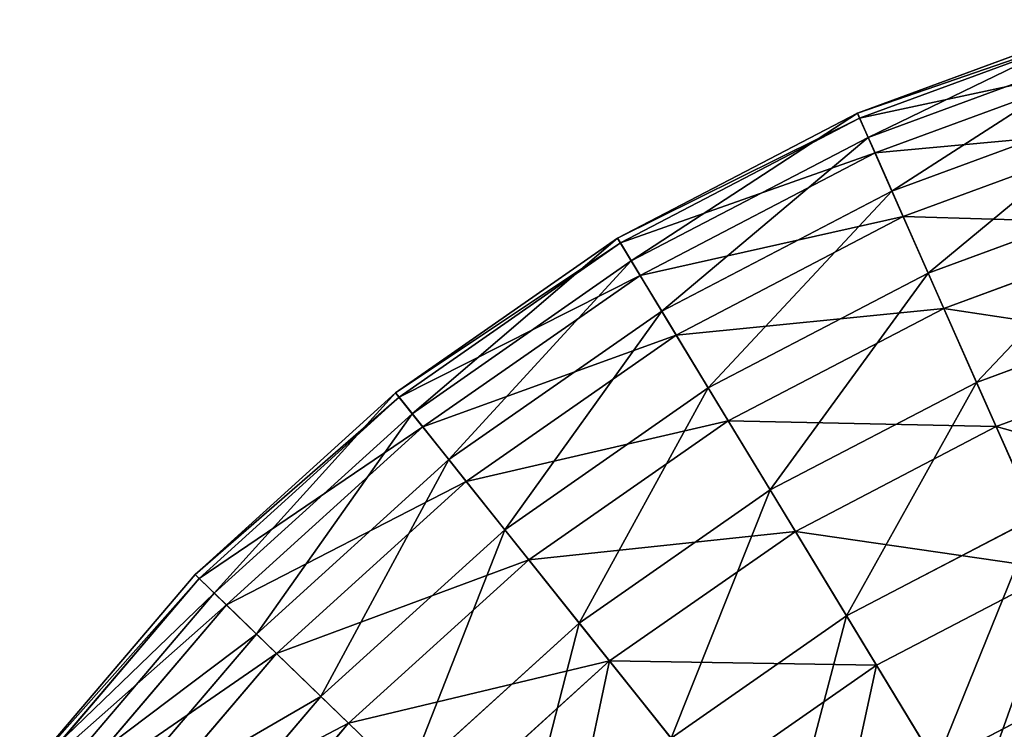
# Model space of a CAD drawing. Extents: x 1 to 133, y -12 to 0.
# Tile 222 of 256: x 78.29 to 81.08, y -2.23 to -0.21. Entities that reach past the tile are written whole.
import ezdxf

# ---------------------------------------------------------------- set-up
doc = ezdxf.new("R2010")
doc.units = 0
doc.header["$LTSCALE"] = 2.54
doc.layers.get('0').update_dxf_attribs({"color": 13, "linetype": 'CONTINUOUS'})

# ---------------------------------------------------------------- blocks, each defined once
blk = doc.blocks.new('SLING_IV_-_Z_O_ENIE16_06_B')
at = {"color": 0}
for p, q in [((81.3883, -0.2135, 6.8495), (80.6674, -0.4788, 6.8495)), ((81.3883, -0.2135, 6.8495), (80.6674, -0.4788, 6.8495)), ((81.3929, -0.2289, 6.1066), (80.6739, -0.4935, 6.1066)), ((81.3929, -0.2289, 6.1066), (80.6739, -0.4935, 6.1066)), ((81.4099, -0.2862, 7.5887), (80.6981, -0.5481, 7.5887)), ((81.4099, -0.2862, 7.5887), (80.6981, -0.5481, 7.5887)), ((81.4236, -0.3323, 5.3713), (80.7176, -0.5921, 5.3713)), ((81.4236, -0.3323, 5.3713), (80.7176, -0.5921, 5.3713)), ((81.4573, -0.4459, 8.3129), (80.7656, -0.7005, 8.3129)), ((81.4573, -0.4459, 8.3129), (80.7656, -0.7005, 8.3129)), ((80.6674, -0.4788, 6.8495), (79.9863, -0.8341, 6.8495)), ((80.6674, -0.4788, 6.8495), (79.9863, -0.8341, 6.8495)), ((80.6739, -0.4935, 6.1066), (79.9946, -0.8479, 6.1066)), ((80.6739, -0.4935, 6.1066), (79.9946, -0.8479, 6.1066)), ((80.6674, -0.4788, 6.8495), (80.6981, -0.5481, 7.5887)), ((80.6674, -0.4788, 6.8495), (80.6981, -0.5481, 7.5887)), ((80.6739, -0.4935, 6.1066), (80.6674, -0.4788, 6.8495)), ((80.6739, -0.4935, 6.1066), (80.6674, -0.4788, 6.8495)), ((80.7176, -0.5921, 5.3713), (80.6739, -0.4935, 6.1066)), ((80.7176, -0.5921, 5.3713), (80.6739, -0.4935, 6.1066)), ((81.4799, -0.522, 4.6551), (80.7977, -0.7731, 4.6551)), ((81.4799, -0.522, 4.6551), (80.7977, -0.7731, 4.6551)), ((80.6981, -0.5481, 7.5887), (80.0256, -0.899, 7.5887)), ((80.6981, -0.5481, 7.5887), (80.0256, -0.899, 7.5887)), ((80.6981, -0.5481, 7.5887), (80.7656, -0.7005, 8.3129)), ((80.6981, -0.5481, 7.5887), (80.7656, -0.7005, 8.3129)), ((80.7176, -0.5921, 5.3713), (80.0505, -0.9401, 5.3713)), ((80.7176, -0.5921, 5.3713), (80.0505, -0.9401, 5.3713)), ((80.7977, -0.7731, 4.6551), (80.7176, -0.5921, 5.3713)), ((80.7977, -0.7731, 4.6551), (80.7176, -0.5921, 5.3713)), ((81.5299, -0.6903, 9.0109), (80.8687, -0.9336, 9.0109)), ((81.5299, -0.6903, 9.0109), (80.8687, -0.9336, 9.0109)), ((80.7656, -0.7005, 8.3129), (80.112, -1.0415, 8.3129)), ((80.7656, -0.7005, 8.3129), (80.112, -1.0415, 8.3129)), ((80.7656, -0.7005, 8.3129), (80.8687, -0.9336, 9.0109)), ((80.7656, -0.7005, 8.3129), (80.8687, -0.9336, 9.0109)), ((80.7977, -0.7731, 4.6551), (80.1531, -1.1093, 4.6551)), ((80.7977, -0.7731, 4.6551), (80.1531, -1.1093, 4.6551)), ((80.913, -1.0336, 3.9687), (80.7977, -0.7731, 4.6551)), ((80.913, -1.0336, 3.9687), (80.7977, -0.7731, 4.6551)), ((81.561, -0.7951, 3.9687), (80.913, -1.0336, 3.9687)), ((81.561, -0.7951, 3.9687), (80.913, -1.0336, 3.9687)), ((79.9863, -0.8341, 6.8495), (79.3562, -1.2736, 6.8495)), ((79.9863, -0.8341, 6.8495), (79.3562, -1.2736, 6.8495)), ((79.9863, -0.8341, 6.8495), (80.0256, -0.899, 7.5887)), ((79.9863, -0.8341, 6.8495), (80.0256, -0.899, 7.5887)), ((79.9946, -0.8479, 6.1066), (79.9863, -0.8341, 6.8495)), ((79.9946, -0.8479, 6.1066), (79.9863, -0.8341, 6.8495)), ((79.9946, -0.8479, 6.1066), (79.3663, -1.2862, 6.1066)), ((79.9946, -0.8479, 6.1066), (79.3663, -1.2862, 6.1066)), ((80.0505, -0.9401, 5.3713), (79.9946, -0.8479, 6.1066)), ((80.0505, -0.9401, 5.3713), (79.9946, -0.8479, 6.1066)), ((80.0256, -0.899, 7.5887), (79.4035, -1.3329, 7.5887)), ((80.0256, -0.899, 7.5887), (79.4035, -1.3329, 7.5887)), ((80.0256, -0.899, 7.5887), (80.112, -1.0415, 8.3129)), ((80.0256, -0.899, 7.5887), (80.112, -1.0415, 8.3129)), ((80.0505, -0.9401, 5.3713), (79.4335, -1.3705, 5.3713)), ((80.0505, -0.9401, 5.3713), (79.4335, -1.3705, 5.3713)), ((80.1531, -1.1093, 4.6551), (80.0505, -0.9401, 5.3713)), ((80.1531, -1.1093, 4.6551), (80.0505, -0.9401, 5.3713)), ((80.8687, -0.9336, 9.0109), (80.2441, -1.2594, 9.0109)), ((80.8687, -0.9336, 9.0109), (80.2441, -1.2594, 9.0109)), ((80.8687, -0.9336, 9.0109), (81.006, -1.2438, 9.672)), ((80.8687, -0.9336, 9.0109), (81.006, -1.2438, 9.672)), ((80.913, -1.0336, 3.9687), (80.3008, -1.353, 3.9687)), ((80.913, -1.0336, 3.9687), (80.3008, -1.353, 3.9687)), ((81.0618, -1.3697, 3.3229), (80.913, -1.0336, 3.9687)), ((81.0618, -1.3697, 3.3229), (80.913, -1.0336, 3.9687)), ((81.6264, -1.0155, 9.672), (81.006, -1.2438, 9.672)), ((81.6264, -1.0155, 9.672), (81.006, -1.2438, 9.672)), ((80.112, -1.0415, 8.3129), (79.5074, -1.4632, 8.3129)), ((80.112, -1.0415, 8.3129), (79.5074, -1.4632, 8.3129)), ((80.112, -1.0415, 8.3129), (80.2441, -1.2594, 9.0109)), ((80.112, -1.0415, 8.3129), (80.2441, -1.2594, 9.0109)), ((80.1531, -1.1093, 4.6551), (79.5569, -1.5252, 4.6551)), ((80.1531, -1.1093, 4.6551), (79.5569, -1.5252, 4.6551)), ((80.3008, -1.353, 3.9687), (80.1531, -1.1093, 4.6551)), ((80.3008, -1.353, 3.9687), (80.1531, -1.1093, 4.6551)), ((81.6656, -1.1475, 3.3229), (81.0618, -1.3697, 3.3229)), ((81.6656, -1.1475, 3.3229), (81.0618, -1.3697, 3.3229)), ((81.006, -1.2438, 9.672), (80.42, -1.5495, 9.672)), ((81.006, -1.2438, 9.672), (80.42, -1.5495, 9.672)), ((81.006, -1.2438, 9.672), (81.1754, -1.6263, 10.2862)), ((81.006, -1.2438, 9.672), (81.1754, -1.6263, 10.2862)), ((79.3562, -1.2736, 6.8495), (78.7875, -1.7901, 6.8495)), ((79.3562, -1.2736, 6.8495), (78.7875, -1.7901, 6.8495)), ((79.3562, -1.2736, 6.8495), (79.4035, -1.3329, 7.5887)), ((79.3562, -1.2736, 6.8495), (79.4035, -1.3329, 7.5887)), ((79.3663, -1.2862, 6.1066), (79.3562, -1.2736, 6.8495)), ((79.3663, -1.2862, 6.1066), (79.3562, -1.2736, 6.8495)), ((80.2441, -1.2594, 9.0109), (79.6663, -1.6625, 9.0109)), ((80.2441, -1.2594, 9.0109), (79.6663, -1.6625, 9.0109)), ((80.2441, -1.2594, 9.0109), (80.42, -1.5495, 9.672)), ((80.2441, -1.2594, 9.0109), (80.42, -1.5495, 9.672)), ((79.3663, -1.2862, 6.1066), (78.7991, -1.8013, 6.1066)), ((79.3663, -1.2862, 6.1066), (78.7991, -1.8013, 6.1066)), ((79.4335, -1.3705, 5.3713), (79.3663, -1.2862, 6.1066)), ((79.4335, -1.3705, 5.3713), (79.3663, -1.2862, 6.1066)), ((79.4035, -1.3329, 7.5887), (78.842, -1.8429, 7.5887)), ((79.4035, -1.3329, 7.5887), (78.842, -1.8429, 7.5887)), ((79.4035, -1.3329, 7.5887), (79.5074, -1.4632, 8.3129)), ((79.4035, -1.3329, 7.5887), (79.5074, -1.4632, 8.3129)), ((80.3008, -1.353, 3.9687), (79.7345, -1.748, 3.9687)), ((80.3008, -1.353, 3.9687), (79.7345, -1.748, 3.9687)), ((80.4914, -1.6673, 3.3229), (80.3008, -1.353, 3.9687)), ((80.4914, -1.6673, 3.3229), (80.3008, -1.353, 3.9687)), ((79.4335, -1.3705, 5.3713), (78.8766, -1.8763, 5.3713)), ((79.4335, -1.3705, 5.3713), (78.8766, -1.8763, 5.3713)), ((79.5569, -1.5252, 4.6551), (79.4335, -1.3705, 5.3713)), ((79.5569, -1.5252, 4.6551), (79.4335, -1.3705, 5.3713)), ((81.0618, -1.3697, 3.3229), (80.4914, -1.6673, 3.3229)), ((81.0618, -1.3697, 3.3229), (80.4914, -1.6673, 3.3229)), ((81.2417, -1.7762, 2.7275), (81.0618, -1.3697, 3.3229)), ((81.2417, -1.7762, 2.7275), (81.0618, -1.3697, 3.3229)), ((79.5074, -1.4632, 8.3129), (78.9617, -1.9588, 8.3129)), ((79.5074, -1.4632, 8.3129), (78.9617, -1.9588, 8.3129)), ((79.5074, -1.4632, 8.3129), (79.6663, -1.6625, 9.0109)), ((79.5074, -1.4632, 8.3129), (79.6663, -1.6625, 9.0109)), ((79.5569, -1.5252, 4.6551), (79.0187, -2.014, 4.6551)), ((79.5569, -1.5252, 4.6551), (79.0187, -2.014, 4.6551)), ((79.7345, -1.748, 3.9687), (79.5569, -1.5252, 4.6551)), ((79.7345, -1.748, 3.9687), (79.5569, -1.5252, 4.6551)), ((80.42, -1.5495, 9.672), (79.8778, -1.9277, 9.672)), ((80.42, -1.5495, 9.672), (79.8778, -1.9277, 9.672)), ((80.42, -1.5495, 9.672), (80.6368, -1.9072, 10.2862)), ((80.42, -1.5495, 9.672), (80.6368, -1.9072, 10.2862)), ((81.1754, -1.6263, 10.2862), (80.6368, -1.9072, 10.2862)), ((81.1754, -1.6263, 10.2862), (80.6368, -1.9072, 10.2862)), ((79.6663, -1.6625, 9.0109), (79.1448, -2.1361, 9.0109)), ((79.6663, -1.6625, 9.0109), (79.1448, -2.1361, 9.0109)), ((79.6663, -1.6625, 9.0109), (79.8778, -1.9277, 9.672)), ((79.6663, -1.6625, 9.0109), (79.8778, -1.9277, 9.672)), ((80.4914, -1.6673, 3.3229), (79.9637, -2.0353, 3.3229)), ((80.4914, -1.6673, 3.3229), (79.9637, -2.0353, 3.3229)), ((80.7218, -2.0474, 2.7275), (80.4914, -1.6673, 3.3229)), ((80.7218, -2.0474, 2.7275), (80.4914, -1.6673, 3.3229)), ((79.7345, -1.748, 3.9687), (79.2234, -2.2122, 3.9687)), ((79.7345, -1.748, 3.9687), (79.2234, -2.2122, 3.9687)), ((79.9637, -2.0353, 3.3229), (79.7345, -1.748, 3.9687)), ((79.9637, -2.0353, 3.3229), (79.7345, -1.748, 3.9687)), ((81.2417, -1.7762, 2.7275), (80.7218, -2.0474, 2.7275)), ((81.2417, -1.7762, 2.7275), (80.7218, -2.0474, 2.7275)), ((78.7875, -1.7901, 6.8495), (78.2895, -2.3751, 6.8495)), ((78.7875, -1.7901, 6.8495), (78.2895, -2.3751, 6.8495)), ((78.7991, -1.8013, 6.1066), (78.3025, -2.3847, 6.1066)), ((78.7991, -1.8013, 6.1066), (78.3025, -2.3847, 6.1066)), ((78.7875, -1.7901, 6.8495), (78.842, -1.8429, 7.5887)), ((78.7875, -1.7901, 6.8495), (78.842, -1.8429, 7.5887)), ((78.7991, -1.8013, 6.1066), (78.7875, -1.7901, 6.8495)), ((78.7991, -1.8013, 6.1066), (78.7875, -1.7901, 6.8495)), ((78.8766, -1.8763, 5.3713), (78.7991, -1.8013, 6.1066)), ((78.8766, -1.8763, 5.3713), (78.7991, -1.8013, 6.1066)), ((78.842, -1.8429, 7.5887), (78.3503, -2.4204, 7.5887)), ((78.842, -1.8429, 7.5887), (78.3503, -2.4204, 7.5887)), ((78.842, -1.8429, 7.5887), (78.9617, -1.9588, 8.3129)), ((78.842, -1.8429, 7.5887), (78.9617, -1.9588, 8.3129)), ((78.8766, -1.8763, 5.3713), (78.3889, -2.4492, 5.3713)), ((78.8766, -1.8763, 5.3713), (78.3889, -2.4492, 5.3713)), ((79.0187, -2.014, 4.6551), (78.8766, -1.8763, 5.3713)), ((79.0187, -2.014, 4.6551), (78.8766, -1.8763, 5.3713)), ((79.8778, -1.9277, 9.672), (79.3885, -2.3721, 9.672)), ((79.8778, -1.9277, 9.672), (79.3885, -2.3721, 9.672)), ((79.8778, -1.9277, 9.672), (80.1386, -2.2548, 10.2862)), ((79.8778, -1.9277, 9.672), (80.1386, -2.2548, 10.2862)), ((80.6368, -1.9072, 10.2862), (80.1386, -2.2548, 10.2862)), ((80.6368, -1.9072, 10.2862), (80.1386, -2.2548, 10.2862)), ((80.6368, -1.9072, 10.2862), (80.8914, -2.3272, 10.8439)), ((80.6368, -1.9072, 10.2862), (80.8914, -2.3272, 10.8439)), ((78.9617, -1.9588, 8.3129), (78.4839, -2.5201, 8.3129)), ((78.9617, -1.9588, 8.3129), (78.4839, -2.5201, 8.3129)), ((78.9617, -1.9588, 8.3129), (79.1448, -2.1361, 9.0109)), ((78.9617, -1.9588, 8.3129), (79.1448, -2.1361, 9.0109)), ((79.0187, -2.014, 4.6551), (78.5475, -2.5675, 4.6551)), ((79.0187, -2.014, 4.6551), (78.5475, -2.5675, 4.6551)), ((79.2234, -2.2122, 3.9687), (79.0187, -2.014, 4.6551)), ((79.2234, -2.2122, 3.9687), (79.0187, -2.014, 4.6551)), ((79.9637, -2.0353, 3.3229), (79.4874, -2.4679, 3.3229)), ((79.9637, -2.0353, 3.3229), (79.4874, -2.4679, 3.3229)), ((80.2409, -2.3829, 2.7275), (79.9637, -2.0353, 3.3229)), ((80.2409, -2.3829, 2.7275), (79.9637, -2.0353, 3.3229)), ((80.7218, -2.0474, 2.7275), (80.2409, -2.3829, 2.7275)), ((80.7218, -2.0474, 2.7275), (80.2409, -2.3829, 2.7275)), ((80.9887, -2.4876, 2.1915), (80.7218, -2.0474, 2.7275)), ((80.9887, -2.4876, 2.1915), (80.7218, -2.0474, 2.7275)), ((81.3741, -2.0753, 10.8439), (80.8914, -2.3272, 10.8439)), ((81.3741, -2.0753, 10.8439), (80.8914, -2.3272, 10.8439)), ((79.1448, -2.1361, 9.0109), (78.6881, -2.6725, 9.0109)), ((79.1448, -2.1361, 9.0109), (78.6881, -2.6725, 9.0109)), ((79.1448, -2.1361, 9.0109), (79.3885, -2.3721, 9.672)), ((79.1448, -2.1361, 9.0109), (79.3885, -2.3721, 9.672)), ((79.2234, -2.2122, 3.9687), (78.7758, -2.7379, 3.9687)), ((79.2234, -2.2122, 3.9687), (78.7758, -2.7379, 3.9687)), ((79.4874, -2.4679, 3.3229), (79.2234, -2.2122, 3.9687)), ((79.4874, -2.4679, 3.3229), (79.2234, -2.2122, 3.9687))]:
    blk.add_line(p, q, dxfattribs=at)
at = {"color": 7}
mesh = blk.add_polyface(dxfattribs=at)
corners = [(80.6981, -0.5481, 7.5887), (81.3883, -0.2135, 6.8495), (80.6674, -0.4788, 6.8495), (81.4099, -0.2862, 7.5887)]
mesh.append_faces([[corners[k] for k in face] for face in [(0, 1, 2), (1, 0, 3)]], dxfattribs={"vtx0": -1, "color": 7})
mesh = blk.add_polyface(dxfattribs=at)
corners = [(80.6674, -0.4788, 6.8495), (81.3929, -0.2289, 6.1066), (80.6739, -0.4935, 6.1066), (81.3883, -0.2135, 6.8495)]
mesh.append_faces([[corners[k] for k in face] for face in [(0, 1, 2), (1, 0, 3)]], dxfattribs={"vtx0": -1, "color": 7})
mesh = blk.add_polyface(dxfattribs=at)
corners = [(80.6739, -0.4935, 6.1066), (81.4236, -0.3323, 5.3713), (80.7176, -0.5921, 5.3713), (81.3929, -0.2289, 6.1066)]
mesh.append_faces([[corners[k] for k in face] for face in [(0, 1, 2), (1, 0, 3)]], dxfattribs={"vtx0": -1, "color": 7})
mesh = blk.add_polyface(dxfattribs=at)
corners = [(80.7656, -0.7005, 8.3129), (81.4099, -0.2862, 7.5887), (80.6981, -0.5481, 7.5887), (81.4573, -0.4459, 8.3129)]
mesh.append_faces([[corners[k] for k in face] for face in [(0, 1, 2), (1, 0, 3)]], dxfattribs={"vtx0": -1, "color": 7})
mesh = blk.add_polyface(dxfattribs=at)
corners = [(80.7176, -0.5921, 5.3713), (81.4799, -0.522, 4.6551), (80.7977, -0.7731, 4.6551), (81.4236, -0.3323, 5.3713)]
mesh.append_faces([[corners[k] for k in face] for face in [(0, 1, 2), (1, 0, 3)]], dxfattribs={"vtx0": -1, "color": 7})
mesh = blk.add_polyface(dxfattribs=at)
corners = [(80.8687, -0.9336, 9.0109), (81.4573, -0.4459, 8.3129), (80.7656, -0.7005, 8.3129), (81.5299, -0.6903, 9.0109)]
mesh.append_faces([[corners[k] for k in face] for face in [(0, 1, 2), (1, 0, 3)]], dxfattribs={"vtx0": -1, "color": 7})
mesh = blk.add_polyface(dxfattribs=at)
corners = [(80.0256, -0.899, 7.5887), (80.6674, -0.4788, 6.8495), (79.9863, -0.8341, 6.8495), (80.6981, -0.5481, 7.5887)]
mesh.append_faces([[corners[k] for k in face] for face in [(0, 1, 2), (1, 0, 3)]], dxfattribs={"vtx0": -1, "color": 7})
mesh = blk.add_polyface(dxfattribs=at)
corners = [(79.9863, -0.8341, 6.8495), (80.6739, -0.4935, 6.1066), (79.9946, -0.8479, 6.1066), (80.6674, -0.4788, 6.8495)]
mesh.append_faces([[corners[k] for k in face] for face in [(0, 1, 2), (1, 0, 3)]], dxfattribs={"vtx0": -1, "color": 7})
mesh = blk.add_polyface(dxfattribs=at)
corners = [(79.9946, -0.8479, 6.1066), (80.7176, -0.5921, 5.3713), (80.0505, -0.9401, 5.3713), (80.6739, -0.4935, 6.1066)]
mesh.append_faces([[corners[k] for k in face] for face in [(0, 1, 2), (1, 0, 3)]], dxfattribs={"vtx0": -1, "color": 7})
mesh = blk.add_polyface(dxfattribs=at)
corners = [(80.7977, -0.7731, 4.6551), (81.561, -0.7951, 3.9687), (80.913, -1.0336, 3.9687), (81.4799, -0.522, 4.6551)]
mesh.append_faces([[corners[k] for k in face] for face in [(0, 1, 2), (1, 0, 3)]], dxfattribs={"vtx0": -1, "color": 7})
mesh = blk.add_polyface(dxfattribs=at)
corners = [(80.112, -1.0415, 8.3129), (80.6981, -0.5481, 7.5887), (80.0256, -0.899, 7.5887), (80.7656, -0.7005, 8.3129)]
mesh.append_faces([[corners[k] for k in face] for face in [(0, 1, 2), (1, 0, 3)]], dxfattribs={"vtx0": -1, "color": 7})
mesh = blk.add_polyface(dxfattribs=at)
corners = [(80.0505, -0.9401, 5.3713), (80.7977, -0.7731, 4.6551), (80.1531, -1.1093, 4.6551), (80.7176, -0.5921, 5.3713)]
mesh.append_faces([[corners[k] for k in face] for face in [(0, 1, 2), (1, 0, 3)]], dxfattribs={"vtx0": -1, "color": 7})
mesh = blk.add_polyface(dxfattribs=at)
corners = [(81.006, -1.2438, 9.672), (81.5299, -0.6903, 9.0109), (80.8687, -0.9336, 9.0109), (81.6264, -1.0155, 9.672)]
mesh.append_faces([[corners[k] for k in face] for face in [(0, 1, 2), (1, 0, 3)]], dxfattribs={"vtx0": -1, "color": 7})
mesh = blk.add_polyface(dxfattribs=at)
corners = [(80.2441, -1.2594, 9.0109), (80.7656, -0.7005, 8.3129), (80.112, -1.0415, 8.3129), (80.8687, -0.9336, 9.0109)]
mesh.append_faces([[corners[k] for k in face] for face in [(0, 1, 2), (1, 0, 3)]], dxfattribs={"vtx0": -1, "color": 7})
mesh = blk.add_polyface(dxfattribs=at)
corners = [(80.1531, -1.1093, 4.6551), (80.913, -1.0336, 3.9687), (80.3008, -1.353, 3.9687), (80.7977, -0.7731, 4.6551)]
mesh.append_faces([[corners[k] for k in face] for face in [(0, 1, 2), (1, 0, 3)]], dxfattribs={"vtx0": -1, "color": 7})
mesh = blk.add_polyface(dxfattribs=at)
corners = [(80.913, -1.0336, 3.9687), (81.6656, -1.1475, 3.3229), (81.0618, -1.3697, 3.3229), (81.561, -0.7951, 3.9687)]
mesh.append_faces([[corners[k] for k in face] for face in [(0, 1, 2), (1, 0, 3)]], dxfattribs={"vtx0": -1, "color": 7})
mesh = blk.add_polyface(dxfattribs=at)
corners = [(79.4035, -1.3329, 7.5887), (79.9863, -0.8341, 6.8495), (79.3562, -1.2736, 6.8495), (80.0256, -0.899, 7.5887)]
mesh.append_faces([[corners[k] for k in face] for face in [(0, 1, 2), (1, 0, 3)]], dxfattribs={"vtx0": -1, "color": 7})
mesh = blk.add_polyface(dxfattribs=at)
corners = [(79.3562, -1.2736, 6.8495), (79.9946, -0.8479, 6.1066), (79.3663, -1.2862, 6.1066), (79.9863, -0.8341, 6.8495)]
mesh.append_faces([[corners[k] for k in face] for face in [(0, 1, 2), (1, 0, 3)]], dxfattribs={"vtx0": -1, "color": 7})
mesh = blk.add_polyface(dxfattribs=at)
corners = [(79.3663, -1.2862, 6.1066), (80.0505, -0.9401, 5.3713), (79.4335, -1.3705, 5.3713), (79.9946, -0.8479, 6.1066)]
mesh.append_faces([[corners[k] for k in face] for face in [(0, 1, 2), (1, 0, 3)]], dxfattribs={"vtx0": -1, "color": 7})
mesh = blk.add_polyface(dxfattribs=at)
corners = [(79.5074, -1.4632, 8.3129), (80.0256, -0.899, 7.5887), (79.4035, -1.3329, 7.5887), (80.112, -1.0415, 8.3129)]
mesh.append_faces([[corners[k] for k in face] for face in [(0, 1, 2), (1, 0, 3)]], dxfattribs={"vtx0": -1, "color": 7})
mesh = blk.add_polyface(dxfattribs=at)
corners = [(79.4335, -1.3705, 5.3713), (80.1531, -1.1093, 4.6551), (79.5569, -1.5252, 4.6551), (80.0505, -0.9401, 5.3713)]
mesh.append_faces([[corners[k] for k in face] for face in [(0, 1, 2), (1, 0, 3)]], dxfattribs={"vtx0": -1, "color": 7})
mesh = blk.add_polyface(dxfattribs=at)
corners = [(80.42, -1.5495, 9.672), (80.8687, -0.9336, 9.0109), (80.2441, -1.2594, 9.0109), (81.006, -1.2438, 9.672)]
mesh.append_faces([[corners[k] for k in face] for face in [(0, 1, 2), (1, 0, 3)]], dxfattribs={"vtx0": -1, "color": 7})
mesh = blk.add_polyface(dxfattribs=at)
corners = [(80.3008, -1.353, 3.9687), (81.0618, -1.3697, 3.3229), (80.4914, -1.6673, 3.3229), (80.913, -1.0336, 3.9687)]
mesh.append_faces([[corners[k] for k in face] for face in [(0, 1, 2), (1, 0, 3)]], dxfattribs={"vtx0": -1, "color": 7})
mesh = blk.add_polyface(dxfattribs=at)
corners = [(81.1754, -1.6263, 10.2862), (81.6264, -1.0155, 9.672), (81.006, -1.2438, 9.672), (81.7454, -1.4165, 10.2862)]
mesh.append_faces([[corners[k] for k in face] for face in [(0, 1, 2), (1, 0, 3)]], dxfattribs={"vtx0": -1, "color": 7})
mesh = blk.add_polyface(dxfattribs=at)
corners = [(79.6663, -1.6625, 9.0109), (80.112, -1.0415, 8.3129), (79.5074, -1.4632, 8.3129), (80.2441, -1.2594, 9.0109)]
mesh.append_faces([[corners[k] for k in face] for face in [(0, 1, 2), (1, 0, 3)]], dxfattribs={"vtx0": -1, "color": 7})
mesh = blk.add_polyface(dxfattribs=at)
corners = [(79.5569, -1.5252, 4.6551), (80.3008, -1.353, 3.9687), (79.7345, -1.748, 3.9687), (80.1531, -1.1093, 4.6551)]
mesh.append_faces([[corners[k] for k in face] for face in [(0, 1, 2), (1, 0, 3)]], dxfattribs={"vtx0": -1, "color": 7})
mesh = blk.add_polyface(dxfattribs=at)
corners = [(81.0618, -1.3697, 3.3229), (81.792, -1.5737, 2.7275), (81.2417, -1.7762, 2.7275), (81.6656, -1.1475, 3.3229)]
mesh.append_faces([[corners[k] for k in face] for face in [(0, 1, 2), (1, 0, 3)]], dxfattribs={"vtx0": -1, "color": 7})
mesh = blk.add_polyface(dxfattribs=at)
corners = [(80.6368, -1.9072, 10.2862), (81.006, -1.2438, 9.672), (80.42, -1.5495, 9.672), (81.1754, -1.6263, 10.2862)]
mesh.append_faces([[corners[k] for k in face] for face in [(0, 1, 2), (1, 0, 3)]], dxfattribs={"vtx0": -1, "color": 7})
mesh = blk.add_polyface(dxfattribs=at)
corners = [(78.842, -1.8429, 7.5887), (79.3562, -1.2736, 6.8495), (78.7875, -1.7901, 6.8495), (79.4035, -1.3329, 7.5887)]
mesh.append_faces([[corners[k] for k in face] for face in [(0, 1, 2), (1, 0, 3)]], dxfattribs={"vtx0": -1, "color": 7})
mesh = blk.add_polyface(dxfattribs=at)
corners = [(78.7875, -1.7901, 6.8495), (79.3663, -1.2862, 6.1066), (78.7991, -1.8013, 6.1066), (79.3562, -1.2736, 6.8495)]
mesh.append_faces([[corners[k] for k in face] for face in [(0, 1, 2), (1, 0, 3)]], dxfattribs={"vtx0": -1, "color": 7})
mesh = blk.add_polyface(dxfattribs=at)
corners = [(79.8778, -1.9277, 9.672), (80.2441, -1.2594, 9.0109), (79.6663, -1.6625, 9.0109), (80.42, -1.5495, 9.672)]
mesh.append_faces([[corners[k] for k in face] for face in [(0, 1, 2), (1, 0, 3)]], dxfattribs={"vtx0": -1, "color": 7})
mesh = blk.add_polyface(dxfattribs=at)
corners = [(78.7991, -1.8013, 6.1066), (79.4335, -1.3705, 5.3713), (78.8766, -1.8763, 5.3713), (79.3663, -1.2862, 6.1066)]
mesh.append_faces([[corners[k] for k in face] for face in [(0, 1, 2), (1, 0, 3)]], dxfattribs={"vtx0": -1, "color": 7})
mesh = blk.add_polyface(dxfattribs=at)
corners = [(78.9617, -1.9588, 8.3129), (79.4035, -1.3329, 7.5887), (78.842, -1.8429, 7.5887), (79.5074, -1.4632, 8.3129)]
mesh.append_faces([[corners[k] for k in face] for face in [(0, 1, 2), (1, 0, 3)]], dxfattribs={"vtx0": -1, "color": 7})
mesh = blk.add_polyface(dxfattribs=at)
corners = [(79.7345, -1.748, 3.9687), (80.4914, -1.6673, 3.3229), (79.9637, -2.0353, 3.3229), (80.3008, -1.353, 3.9687)]
mesh.append_faces([[corners[k] for k in face] for face in [(0, 1, 2), (1, 0, 3)]], dxfattribs={"vtx0": -1, "color": 7})
mesh = blk.add_polyface(dxfattribs=at)
corners = [(78.8766, -1.8763, 5.3713), (79.5569, -1.5252, 4.6551), (79.0187, -2.014, 4.6551), (79.4335, -1.3705, 5.3713)]
mesh.append_faces([[corners[k] for k in face] for face in [(0, 1, 2), (1, 0, 3)]], dxfattribs={"vtx0": -1, "color": 7})
mesh = blk.add_polyface(dxfattribs=at)
corners = [(80.4914, -1.6673, 3.3229), (81.2417, -1.7762, 2.7275), (80.7218, -2.0474, 2.7275), (81.0618, -1.3697, 3.3229)]
mesh.append_faces([[corners[k] for k in face] for face in [(0, 1, 2), (1, 0, 3)]], dxfattribs={"vtx0": -1, "color": 7})
mesh = blk.add_polyface(dxfattribs=at)
corners = [(79.1448, -2.1361, 9.0109), (79.5074, -1.4632, 8.3129), (78.9617, -1.9588, 8.3129), (79.6663, -1.6625, 9.0109)]
mesh.append_faces([[corners[k] for k in face] for face in [(0, 1, 2), (1, 0, 3)]], dxfattribs={"vtx0": -1, "color": 7})
mesh = blk.add_polyface(dxfattribs=at)
corners = [(79.0187, -2.014, 4.6551), (79.7345, -1.748, 3.9687), (79.2234, -2.2122, 3.9687), (79.5569, -1.5252, 4.6551)]
mesh.append_faces([[corners[k] for k in face] for face in [(0, 1, 2), (1, 0, 3)]], dxfattribs={"vtx0": -1, "color": 7})
mesh = blk.add_polyface(dxfattribs=at)
corners = [(80.1386, -2.2548, 10.2862), (80.42, -1.5495, 9.672), (79.8778, -1.9277, 9.672), (80.6368, -1.9072, 10.2862)]
mesh.append_faces([[corners[k] for k in face] for face in [(0, 1, 2), (1, 0, 3)]], dxfattribs={"vtx0": -1, "color": 7})
mesh = blk.add_polyface(dxfattribs=at)
corners = [(80.8914, -2.3272, 10.8439), (81.1754, -1.6263, 10.2862), (80.6368, -1.9072, 10.2862), (81.3741, -2.0753, 10.8439)]
mesh.append_faces([[corners[k] for k in face] for face in [(0, 1, 2), (1, 0, 3)]], dxfattribs={"vtx0": -1, "color": 7})
mesh = blk.add_polyface(dxfattribs=at)
corners = [(79.3885, -2.3721, 9.672), (79.6663, -1.6625, 9.0109), (79.1448, -2.1361, 9.0109), (79.8778, -1.9277, 9.672)]
mesh.append_faces([[corners[k] for k in face] for face in [(0, 1, 2), (1, 0, 3)]], dxfattribs={"vtx0": -1, "color": 7})
mesh = blk.add_polyface(dxfattribs=at)
corners = [(79.9637, -2.0353, 3.3229), (80.7218, -2.0474, 2.7275), (80.2409, -2.3829, 2.7275), (80.4914, -1.6673, 3.3229)]
mesh.append_faces([[corners[k] for k in face] for face in [(0, 1, 2), (1, 0, 3)]], dxfattribs={"vtx0": -1, "color": 7})
mesh = blk.add_polyface(dxfattribs=at)
corners = [(79.2234, -2.2122, 3.9687), (79.9637, -2.0353, 3.3229), (79.4874, -2.4679, 3.3229), (79.7345, -1.748, 3.9687)]
mesh.append_faces([[corners[k] for k in face] for face in [(0, 1, 2), (1, 0, 3)]], dxfattribs={"vtx0": -1, "color": 7})
mesh = blk.add_polyface(dxfattribs=at)
corners = [(81.2417, -1.7762, 2.7275), (80.9887, -2.4876, 2.1915), (80.7218, -2.0474, 2.7275), (81.4501, -2.2469, 2.1915)]
mesh.append_faces([[corners[k] for k in face] for face in [(0, 1, 2), (1, 0, 3)]], dxfattribs={"vtx0": -1, "color": 7})
mesh = blk.add_polyface(dxfattribs=at)
corners = [(78.842, -1.8429, 7.5887), (78.2895, -2.3751, 6.8495), (78.3503, -2.4204, 7.5887), (78.7875, -1.7901, 6.8495)]
mesh.append_faces([[corners[k] for k in face] for face in [(0, 1, 2), (1, 0, 3)]], dxfattribs={"vtx0": -1, "color": 7})
mesh = blk.add_polyface(dxfattribs=at)
corners = [(78.2895, -2.3751, 6.8495), (78.7991, -1.8013, 6.1066), (78.3025, -2.3847, 6.1066), (78.7875, -1.7901, 6.8495)]
mesh.append_faces([[corners[k] for k in face] for face in [(0, 1, 2), (1, 0, 3)]], dxfattribs={"vtx0": -1, "color": 7})
mesh = blk.add_polyface(dxfattribs=at)
corners = [(78.3025, -2.3847, 6.1066), (78.8766, -1.8763, 5.3713), (78.3889, -2.4492, 5.3713), (78.7991, -1.8013, 6.1066)]
mesh.append_faces([[corners[k] for k in face] for face in [(0, 1, 2), (1, 0, 3)]], dxfattribs={"vtx0": -1, "color": 7})
mesh = blk.add_polyface(dxfattribs=at)
corners = [(78.9617, -1.9588, 8.3129), (78.3503, -2.4204, 7.5887), (78.4839, -2.5201, 8.3129), (78.842, -1.8429, 7.5887)]
mesh.append_faces([[corners[k] for k in face] for face in [(0, 1, 2), (1, 0, 3)]], dxfattribs={"vtx0": -1, "color": 7})
mesh = blk.add_polyface(dxfattribs=at)
corners = [(78.3889, -2.4492, 5.3713), (79.0187, -2.014, 4.6551), (78.5475, -2.5675, 4.6551), (78.8766, -1.8763, 5.3713)]
mesh.append_faces([[corners[k] for k in face] for face in [(0, 1, 2), (1, 0, 3)]], dxfattribs={"vtx0": -1, "color": 7})
mesh = blk.add_polyface(dxfattribs=at)
corners = [(79.689, -2.6631, 10.2862), (79.8778, -1.9277, 9.672), (79.3885, -2.3721, 9.672), (80.1386, -2.2548, 10.2862)]
mesh.append_faces([[corners[k] for k in face] for face in [(0, 1, 2), (1, 0, 3)]], dxfattribs={"vtx0": -1, "color": 7})
mesh = blk.add_polyface(dxfattribs=at)
corners = [(80.4448, -2.6387, 10.8439), (80.6368, -1.9072, 10.2862), (80.1386, -2.2548, 10.2862), (80.8914, -2.3272, 10.8439)]
mesh.append_faces([[corners[k] for k in face] for face in [(0, 1, 2), (1, 0, 3)]], dxfattribs={"vtx0": -1, "color": 7})
mesh = blk.add_polyface(dxfattribs=at)
corners = [(79.1448, -2.1361, 9.0109), (78.4839, -2.5201, 8.3129), (78.6881, -2.6725, 9.0109), (78.9617, -1.9588, 8.3129)]
mesh.append_faces([[corners[k] for k in face] for face in [(0, 1, 2), (1, 0, 3)]], dxfattribs={"vtx0": -1, "color": 7})
mesh = blk.add_polyface(dxfattribs=at)
corners = [(78.5475, -2.5675, 4.6551), (79.2234, -2.2122, 3.9687), (78.7758, -2.7379, 3.9687), (79.0187, -2.014, 4.6551)]
mesh.append_faces([[corners[k] for k in face] for face in [(0, 1, 2), (1, 0, 3)]], dxfattribs={"vtx0": -1, "color": 7})
mesh = blk.add_polyface(dxfattribs=at)
corners = [(79.9637, -2.0353, 3.3229), (79.8068, -2.7772, 2.7275), (79.4874, -2.4679, 3.3229), (80.2409, -2.3829, 2.7275)]
mesh.append_faces([[corners[k] for k in face] for face in [(0, 1, 2), (1, 0, 3)]], dxfattribs={"vtx0": -1, "color": 7})
mesh = blk.add_polyface(dxfattribs=at)
corners = [(80.7218, -2.0474, 2.7275), (80.5618, -2.7854, 2.1915), (80.2409, -2.3829, 2.7275), (80.9887, -2.4876, 2.1915)]
mesh.append_faces([[corners[k] for k in face] for face in [(0, 1, 2), (1, 0, 3)]], dxfattribs={"vtx0": -1, "color": 7})
mesh = blk.add_polyface(dxfattribs=at)
corners = [(81.1797, -2.8028, 11.3367), (81.3741, -2.0753, 10.8439), (80.8914, -2.3272, 10.8439), (81.5993, -2.5839, 11.3367)]
mesh.append_faces([[corners[k] for k in face] for face in [(0, 1, 2), (1, 0, 3)]], dxfattribs={"vtx0": -1, "color": 7})
mesh = blk.add_polyface(dxfattribs=at)
corners = [(79.3885, -2.3721, 9.672), (78.6881, -2.6725, 9.0109), (78.96, -2.8754, 9.672), (79.1448, -2.1361, 9.0109)]
mesh.append_faces([[corners[k] for k in face] for face in [(0, 1, 2), (1, 0, 3)]], dxfattribs={"vtx0": -1, "color": 7})
mesh = blk.add_polyface(dxfattribs=at)
corners = [(78.7758, -2.7379, 3.9687), (79.4874, -2.4679, 3.3229), (79.0703, -2.9578, 3.3229), (79.2234, -2.2122, 3.9687)]
mesh.append_faces([[corners[k] for k in face] for face in [(0, 1, 2), (1, 0, 3)]], dxfattribs={"vtx0": -1, "color": 7})

msp = doc.modelspace()

# ---------------------------------------------------------------- block references
at = {"color": 18}
msp.add_blockref('SLING_IV_-_Z_O_ENIE16_06_B', (0, 0), dxfattribs=at)

doc.saveas('drawing.dxf')
